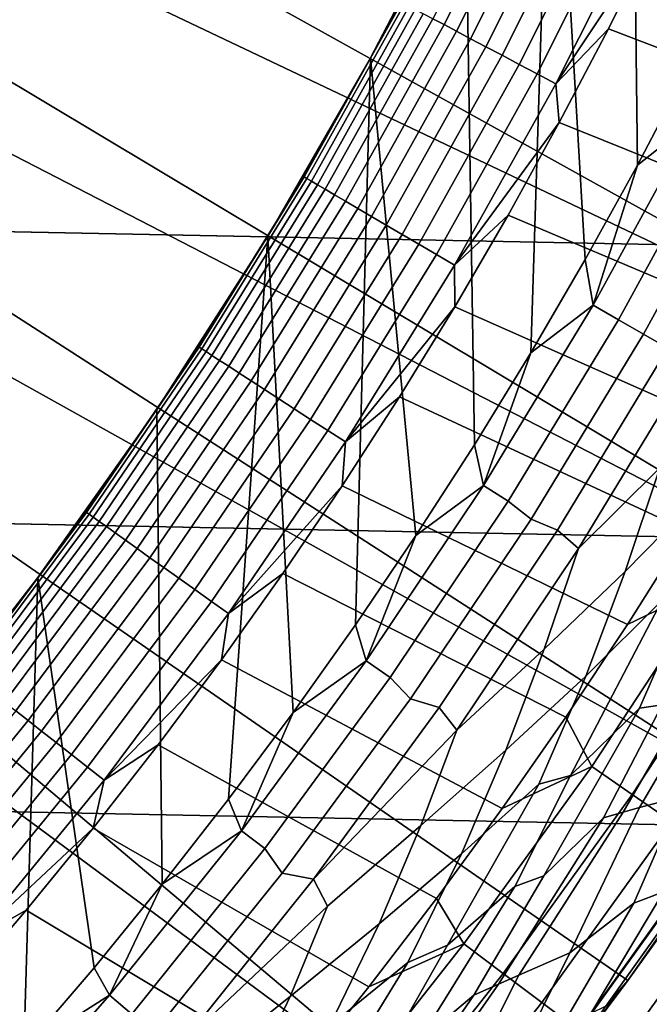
# Model space of a CAD drawing. Header units: metres. Extents: x -32 to 117, y -314 to 32.
# Tile 149 of 256: x 15.19 to 17.84, y -13.1 to -8.96. Entities that reach past the tile are written whole.
import ezdxf

# ---------------------------------------------------------------- set-up
doc = ezdxf.new("R2010")
doc.units = ezdxf.units.M
doc.layers.add('solid_24_501_064_XXX', color=7, linetype='CONTINUOUS')

msp = doc.modelspace()

# ---------------------------------------------------------------- linework, layer by layer
at = {"layer": 'solid_24_501_064_XXX'}
for points in [[(17.997364, -9.172507, 126.5), (17.78705, -9.573951, 126.5), (17.753441, -6.768695, 126.5), (18.043184, -5.953417, 126.5)], [(19.729027, -9.734758, 148.5), (20.13352, -8.867996, 148.5), (14.55412, -6.646622, 154.5), (14.391843, -6.991041, 154.5)], [(17.78705, -9.573951, 126.5), (17.567617, -9.970873, 126.5), (17.427008, -7.569602, 126.5), (17.753441, -6.768695, 126.5)], [(19.729027, -9.734758, 148.5), (14.391843, -6.991041, 154.5), (14.221369, -7.331614, 154.5)], [(19.287237, -10.583124, 148.5), (19.729027, -9.734758, 148.5), (14.221369, -7.331614, 154.5), (14.042947, -7.66783, 154.5)], [(17.33939, -10.362694, 126.5), (17.102575, -10.749033, 126.5), (17.064463, -8.354881, 126.5), (17.427008, -7.569602, 126.5)], [(17.567617, -9.970873, 126.5), (17.33939, -10.362694, 126.5), (17.427008, -7.569602, 126.5)], [(30.869179, -10.16578, -303.5), (-31.248901, -8.930613, -303.5), (-31.579252, -7.6812, -303.5), (31.248901, -8.930613, -303.5)], [(19.287237, -10.583124, 148.5), (14.042947, -7.66783, 154.5), (13.85647, -7.999856, 154.5)], [(19.287237, -10.583124, 148.5), (13.85647, -7.999856, 154.5), (13.662011, -8.327598, 154.5), (18.808872, -11.411674, 148.5)], [(16.974899, -8.982939, 124.232208), (17.355631, -8.223289, 124.232208), (17.307716, -8.200588, 124.308784), (16.928038, -8.958139, 124.308784)], [(17.027857, -9.010963, 124.160889), (17.409775, -8.248944, 124.160889), (17.355631, -8.223289, 124.232208), (16.974899, -8.982939, 124.232208)], [(17.086449, -9.041969, 124.095459), (17.469681, -8.277328, 124.095459), (17.409775, -8.248944, 124.160889), (17.027857, -9.010963, 124.160889)], [(17.150167, -9.075688, 124.036476), (17.534828, -8.308196, 124.036476), (17.469681, -8.277328, 124.095459), (17.086449, -9.041969, 124.095459)], [(17.21846, -9.111828, 123.984459), (17.604652, -8.34128, 123.984459), (17.534828, -8.308196, 124.036476), (17.150167, -9.075688, 124.036476)], [(18.808872, -11.411674, 148.5), (13.662011, -8.327598, 154.5), (13.459951, -8.650414, 154.5)], [(16.869835, -8.741204, 124.839096), (17.064442, -8.35493, 124.839096), (17.064463, -8.354881, 126.5), (16.666409, -9.123074, 126.5)], [(17.102575, -10.749033, 126.5), (16.856958, -11.130249, 126.5), (16.666409, -9.123074, 126.5), (17.064463, -8.354881, 126.5)], [(17.290733, -9.150075, 123.939857), (17.678549, -8.376292, 123.939857), (17.604652, -8.34128, 123.984459), (17.21846, -9.111828, 123.984459)], [(17.366362, -9.190097, 123.903053), (17.755873, -8.41293, 123.903053), (17.678549, -8.376292, 123.939857), (17.290733, -9.150075, 123.939857)], [(17.444689, -9.231546, 123.874374), (17.835957, -8.450874, 123.874374), (17.755873, -8.41293, 123.903053), (17.366362, -9.190097, 123.903053)], [(17.444689, -9.231546, 123.874374), (17.862967, -8.602249, 123.854294), (17.835957, -8.450874, 123.874374)], [(17.444689, -9.231546, 123.874374), (17.665453, -9.000888, 123.854294), (17.862967, -8.602249, 123.854294)], [(19.111576, -9.055152, 123.621208), (17.862967, -8.602249, 123.854294), (17.665453, -9.000888, 123.854294), (18.906576, -9.475731, 123.621208)], [(18.808872, -11.411674, 148.5), (13.459951, -8.650414, 154.5), (13.250397, -8.968107, 154.5), (18.295061, -12.218459, 148.5)], [(16.79734, -8.888976, 124.746147), (16.869835, -8.741204, 124.839096), (16.666409, -9.123074, 126.5), (16.666489, -9.122948, 124.839096)], [(16.387711, -9.623279, 124.746147), (16.79734, -8.888976, 124.746147), (16.454504, -9.499963, 124.839096)], [(16.398891, -9.629845, 124.653915), (16.808802, -8.895041, 124.653915), (16.79734, -8.888976, 124.746147), (16.387711, -9.623279, 124.746147)], [(16.417425, -9.640728, 124.563286), (16.827799, -8.905094, 124.563286), (16.808802, -8.895041, 124.653915), (16.398891, -9.629845, 124.653915)], [(16.79734, -8.888976, 124.746147), (16.666489, -9.122948, 124.839096), (16.454504, -9.499963, 124.839096)], [(30.440569, -11.385158, -303.5), (-30.869179, -10.16578, -303.5), (-31.248901, -8.930613, -303.5), (30.869179, -10.16578, -303.5)], [(16.443151, -9.655834, 124.475044), (16.854166, -8.919048, 124.475044), (16.827799, -8.905094, 124.563286), (16.417425, -9.640728, 124.563286)], [(16.475843, -9.675033, 124.389969), (16.887676, -8.936781, 124.389969), (16.854166, -8.919048, 124.475044), (16.443151, -9.655834, 124.475044)], [(16.515221, -9.698155, 124.308784), (16.928038, -8.958139, 124.308784), (16.887676, -8.936781, 124.389969), (16.475843, -9.675033, 124.389969)], [(18.295061, -12.218459, 148.5), (13.250397, -8.968107, 154.5), (13.033209, -9.280912, 154.5)], [(16.56094, -9.725003, 124.232208), (16.974899, -8.982939, 124.232208), (16.928038, -8.958139, 124.308784), (16.515221, -9.698155, 124.308784)], [(16.612604, -9.755342, 124.160889), (17.027857, -9.010963, 124.160889), (16.974899, -8.982939, 124.232208), (16.56094, -9.725003, 124.232208)], [(16.669767, -9.78891, 124.095459), (17.086449, -9.041969, 124.095459), (17.027857, -9.010963, 124.160889), (16.612604, -9.755342, 124.160889)], [(17.444689, -9.231546, 123.874374), (17.459045, -9.394997, 123.854294), (17.665453, -9.000888, 123.854294)], [(18.906576, -9.475731, 123.621208), (17.665453, -9.000888, 123.854294), (17.459045, -9.394997, 123.854294), (18.692324, -9.89167, 123.621208)], [(16.731932, -9.825415, 124.036476), (17.150167, -9.075688, 124.036476), (17.086449, -9.041969, 124.095459), (16.669767, -9.78891, 124.095459)], [(16.798559, -9.86454, 123.984459), (17.21846, -9.111828, 123.984459), (17.150167, -9.075688, 124.036476), (16.731932, -9.825415, 124.036476)], [(16.454504, -9.499963, 124.839096), (16.666489, -9.122948, 124.839096), (16.666409, -9.123074, 126.5), (16.234016, -9.871996, 126.5)], [(16.602844, -11.505881, 126.5), (16.34057, -11.875424, 126.5), (16.234016, -9.871996, 126.5), (16.666409, -9.123074, 126.5)], [(16.856958, -11.130249, 126.5), (16.602844, -11.505881, 126.5), (16.666409, -9.123074, 126.5)], [(16.869072, -9.905946, 123.939857), (17.290733, -9.150075, 123.939857), (17.21846, -9.111828, 123.984459), (16.798559, -9.86454, 123.984459)], [(16.942856, -9.949274, 123.903053), (17.366362, -9.190097, 123.903053), (17.290733, -9.150075, 123.939857), (16.869072, -9.905946, 123.939857)], [(18.027393, -9.384467, 126.505112), (17.78705, -9.573951, 126.5), (17.997364, -9.172507, 126.5)], [(17.019272, -9.994148, 123.874374), (17.444689, -9.231546, 123.874374), (17.366362, -9.190097, 123.903053), (16.942856, -9.949274, 123.903053)], [(17.019272, -9.994148, 123.874374), (17.459045, -9.394997, 123.854294), (17.444689, -9.231546, 123.874374)], [(18.295061, -12.218459, 148.5), (13.033209, -9.280912, 154.5), (12.808691, -9.588402, 154.5), (17.74667, -13.002142, 148.5)], [(17.019272, -9.994148, 123.874374), (17.243845, -9.784376, 123.854294), (17.459045, -9.394997, 123.854294)], [(18.692324, -9.89167, 123.621208), (17.459045, -9.394997, 123.854294), (17.243845, -9.784376, 123.854294), (18.468922, -10.302767, 123.621208)], [(18.027393, -9.384467, 126.505112), (17.600891, -10.161879, 126.505112), (17.78705, -9.573951, 126.5)], [(17.600891, -10.161879, 126.505112), (18.027393, -9.384467, 126.505112), (18.136528, -9.441278, 126.520439), (17.707443, -10.223397, 126.520439)], [(17.707443, -10.223397, 126.520439), (18.136528, -9.441278, 126.520439), (18.249765, -9.48655, 126.545876), (17.812443, -10.284231, 126.545876)], [(16.387711, -9.623279, 124.746147), (16.454504, -9.499963, 124.839096), (16.234016, -9.871996, 126.5), (16.233992, -9.872056, 124.839096)], [(17.812443, -10.284231, 126.545876), (18.249765, -9.48655, 126.545876), (18.346073, -9.558908, 126.581253), (17.915436, -10.343512, 126.581253)], [(17.164658, -13.761341, 148.5), (17.74667, -13.002142, 148.5), (12.808691, -9.588402, 154.5), (12.576989, -9.89035, 154.5)], [(17.600891, -10.161879, 126.505112), (17.567617, -9.970873, 126.5), (17.78705, -9.573951, 126.5)], [(15.946, -10.338743, 124.746147), (16.387711, -9.623279, 124.746147), (16.005068, -10.239035, 124.839096)], [(15.956881, -10.345798, 124.653915), (16.398891, -9.629845, 124.653915), (16.387711, -9.623279, 124.746147), (15.946, -10.338743, 124.746147)], [(15.974916, -10.35749, 124.563286), (16.417425, -9.640728, 124.563286), (16.398891, -9.629845, 124.653915), (15.956881, -10.345798, 124.653915)], [(15.999947, -10.373719, 124.475044), (16.443151, -9.655834, 124.475044), (16.417425, -9.640728, 124.563286), (15.974916, -10.35749, 124.563286)], [(16.387711, -9.623279, 124.746147), (16.233992, -9.872056, 124.839096), (16.005068, -10.239035, 124.839096)], [(16.031757, -10.394344, 124.389969), (16.475843, -9.675033, 124.389969), (16.443151, -9.655834, 124.475044), (15.999947, -10.373719, 124.475044)], [(16.070074, -10.419187, 124.308784), (16.515221, -9.698155, 124.308784), (16.475843, -9.675033, 124.389969), (16.031757, -10.394344, 124.389969)], [(16.114561, -10.44803, 124.232208), (16.56094, -9.725003, 124.232208), (16.515221, -9.698155, 124.308784), (16.070074, -10.419187, 124.308784)], [(16.164833, -10.480625, 124.160889), (16.612604, -9.755342, 124.160889), (16.56094, -9.725003, 124.232208), (16.114561, -10.44803, 124.232208)], [(16.220455, -10.516688, 124.095459), (16.669767, -9.78891, 124.095459), (16.612604, -9.755342, 124.160889), (16.164833, -10.480625, 124.160889)], [(16.280945, -10.555907, 124.036476), (16.731932, -9.825415, 124.036476), (16.669767, -9.78891, 124.095459), (16.220455, -10.516688, 124.095459)], [(17.019272, -9.994148, 123.874374), (17.019962, -10.168831, 123.854294), (17.243845, -9.784376, 123.854294)], [(18.468922, -10.302767, 123.621208), (17.243845, -9.784376, 123.854294), (17.019962, -10.168831, 123.854294), (18.236483, -10.708818, 123.621208)], [(16.345776, -10.597941, 123.984459), (16.798559, -9.86454, 123.984459), (16.731932, -9.825415, 124.036476), (16.280945, -10.555907, 124.036476)], [(17.164658, -13.761341, 148.5), (12.576989, -9.89035, 154.5), (12.337894, -10.187035, 154.5)], [(16.005068, -10.239035, 124.839096), (16.233992, -9.872056, 124.839096), (16.234016, -9.871996, 126.5), (15.767771, -10.600819, 126.5)], [(16.069904, -12.239186, 126.5), (15.791067, -12.596898, 126.5), (15.767771, -10.600819, 126.5), (16.234016, -9.871996, 126.5)], [(16.34057, -11.875424, 126.5), (16.069904, -12.239186, 126.5), (16.234016, -9.871996, 126.5)], [(16.414387, -10.642426, 123.939857), (16.869072, -9.905946, 123.939857), (16.798559, -9.86454, 123.984459), (16.345776, -10.597941, 123.984459)], [(16.486183, -10.688975, 123.903053), (16.942856, -9.949274, 123.903053), (16.869072, -9.905946, 123.939857), (16.414387, -10.642426, 123.939857)], [(16.560539, -10.737185, 123.874374), (17.019272, -9.994148, 123.874374), (16.942856, -9.949274, 123.903053), (16.486183, -10.688975, 123.903053)], [(17.600891, -10.161879, 126.505112), (17.33939, -10.362694, 126.5), (17.567617, -9.970873, 126.5)], [(16.560539, -10.737185, 123.874374), (17.019962, -10.168831, 123.854294), (17.019272, -9.994148, 123.874374)], [(29.963835, -12.586431, -303.5), (-30.440569, -11.385158, -303.5), (-30.869179, -10.16578, -303.5), (30.440569, -11.385158, -303.5)], [(16.560539, -10.737185, 123.874374), (16.787508, -10.548166, 123.854294), (17.019962, -10.168831, 123.854294)], [(18.236483, -10.708818, 123.621208), (17.019962, -10.168831, 123.854294), (16.787508, -10.548166, 123.854294), (17.995117, -11.109628, 123.621208)], [(17.600891, -10.161879, 126.505112), (17.140884, -10.919948, 126.505112), (17.33939, -10.362694, 126.5)], [(17.140884, -10.919948, 126.505112), (17.600891, -10.161879, 126.505112), (17.707443, -10.223397, 126.520439), (17.244652, -10.986054, 126.520439)], [(16.316256, -14.251166, 148.836288), (17.164658, -13.761341, 148.5), (12.337894, -10.187035, 154.5), (12.091828, -10.477948, 154.5)], [(17.707443, -10.223397, 126.520439), (17.812443, -10.284231, 126.545876), (17.340279, -11.061794, 126.545876), (17.244652, -10.986054, 126.520439)], [(15.946, -10.338743, 124.746147), (16.005068, -10.239035, 124.839096), (15.767771, -10.600819, 126.5), (15.767847, -10.600708, 124.839096)], [(17.340279, -11.061794, 126.545876), (17.812443, -10.284231, 126.545876), (17.915436, -10.343512, 126.581253), (17.451265, -11.108755, 126.581253)], [(15.473076, -11.033968, 124.746147), (15.946, -10.338743, 124.746147), (15.522455, -10.956888, 124.839096)], [(15.483633, -11.041497, 124.653915), (15.956881, -10.345798, 124.653915), (15.946, -10.338743, 124.746147), (15.473076, -11.033968, 124.746147)], [(15.501133, -11.053976, 124.563286), (15.974916, -10.35749, 124.563286), (15.956881, -10.345798, 124.653915), (15.483633, -11.041497, 124.653915)], [(15.946, -10.338743, 124.746147), (15.767847, -10.600708, 124.839096), (15.522455, -10.956888, 124.839096)], [(17.451265, -11.108755, 126.581253), (17.915436, -10.343512, 126.581253), (18.015476, -10.401254, 126.626312), (17.539022, -11.18598, 126.626312)], [(15.525422, -11.071297, 124.475044), (15.999947, -10.373719, 124.475044), (15.974916, -10.35749, 124.563286), (15.501133, -11.053976, 124.563286)], [(15.55629, -11.093309, 124.389969), (16.031757, -10.394344, 124.389969), (15.999947, -10.373719, 124.475044), (15.525422, -11.071297, 124.475044)], [(17.140884, -10.919948, 126.505112), (17.102575, -10.749033, 126.5), (17.33939, -10.362694, 126.5)], [(15.593469, -11.119822, 124.308784), (16.070074, -10.419187, 124.308784), (16.031757, -10.394344, 124.389969), (15.55629, -11.093309, 124.389969)], [(15.636637, -11.150605, 124.232208), (16.114561, -10.44803, 124.232208), (16.070074, -10.419187, 124.308784), (15.593469, -11.119822, 124.308784)], [(17.539022, -11.18598, 126.626312), (18.015476, -10.401254, 126.626312), (17.881594, -10.846146, 126.680763)], [(15.685418, -11.185391, 124.160889), (16.164833, -10.480625, 124.160889), (16.114561, -10.44803, 124.232208), (15.636637, -11.150605, 124.232208)], [(15.48225, -14.73268, 149.12825), (16.316256, -14.251166, 148.836288), (12.091828, -10.477948, 154.5), (11.839188, -10.762604, 154.5)], [(15.739391, -11.22388, 124.095459), (16.220455, -10.516688, 124.095459), (16.164833, -10.480625, 124.160889), (15.685418, -11.185391, 124.160889)], [(17.881594, -10.846146, 126.680763), (18.204193, -10.510194, 126.744232), (18.059414, -10.952938, 126.816277), (17.735973, -11.282379, 126.744232)], [(15.798086, -11.265736, 124.036476), (16.280945, -10.555907, 124.036476), (16.220455, -10.516688, 124.095459), (15.739391, -11.22388, 124.095459)], [(17.995117, -11.109628, 123.621208), (16.787508, -10.548166, 123.854294), (16.546598, -10.922194, 123.854294), (17.744946, -11.504998, 123.621208)], [(16.560539, -10.737185, 123.874374), (16.546598, -10.922194, 123.854294), (16.787508, -10.548166, 123.854294)], [(15.860995, -11.310596, 123.984459), (16.345776, -10.597941, 123.984459), (16.280945, -10.555907, 124.036476), (15.798086, -11.265736, 124.036476)], [(15.522455, -10.956888, 124.839096), (15.767847, -10.600708, 124.839096), (15.767771, -10.600819, 126.5), (15.268971, -11.30743, 126.5)], [(15.791067, -12.596898, 126.5), (15.504476, -12.948021, 126.5), (15.268971, -11.30743, 126.5), (15.767771, -10.600819, 126.5)], [(15.927571, -11.358072, 123.939857), (16.414387, -10.642426, 123.939857), (16.345776, -10.597941, 123.984459), (15.860995, -11.310596, 123.984459)], [(15.997237, -11.407752, 123.903053), (16.486183, -10.688975, 123.903053), (16.414387, -10.642426, 123.939857), (15.927571, -11.358072, 123.939857)], [(16.069389, -11.459205, 123.874374), (16.560539, -10.737185, 123.874374), (16.486183, -10.688975, 123.903053), (15.997237, -11.407752, 123.903053)], [(15.48225, -14.73268, 149.12825), (11.839188, -10.762604, 154.5), (11.57972, -11.041283, 154.5)], [(16.069389, -11.459205, 123.874374), (16.546598, -10.922194, 123.854294), (16.560539, -10.737185, 123.874374)], [(17.140884, -10.919948, 126.505112), (16.856958, -11.130249, 126.5), (17.102575, -10.749033, 126.5)], [(17.539022, -11.18598, 126.626312), (17.881594, -10.846146, 126.680763), (17.735973, -11.282379, 126.744232), (17.395916, -11.609152, 126.680763)], [(16.069389, -11.459205, 123.874374), (16.297356, -11.290724, 123.854294), (16.546598, -10.922194, 123.854294)], [(17.744946, -11.504998, 123.621208), (16.546598, -10.922194, 123.854294), (16.297356, -11.290724, 123.854294), (17.48609, -11.894735, 123.621208)], [(17.140884, -10.919948, 126.505112), (16.648249, -11.657228, 126.505112), (16.856958, -11.130249, 126.5)], [(16.648249, -11.657228, 126.505112), (17.140884, -10.919948, 126.505112), (17.244652, -10.986054, 126.520439), (16.749033, -11.727799, 126.520439)], [(15.473076, -11.033968, 124.746147), (15.522455, -10.956888, 124.839096), (15.268971, -11.30743, 126.5), (15.269018, -11.307391, 124.839096)], [(17.735973, -11.282379, 126.744232), (18.059414, -10.952938, 126.816277), (17.89082, -11.403224, 126.896408), (17.569956, -11.722027, 126.816277)], [(17.244652, -10.986054, 126.520439), (17.340279, -11.061794, 126.545876), (16.834194, -11.817719, 126.545876), (16.749033, -11.727799, 126.520439)], [(14.660163, -15.207312, 149.376968), (15.48225, -14.73268, 149.12825), (11.57972, -11.041283, 154.5), (11.313657, -11.313756, 154.5)], [(14.969862, -11.707595, 124.746147), (15.473076, -11.033968, 124.746147), (15.269018, -11.307391, 124.839096), (15.007667, -11.652037, 124.839096)], [(14.980076, -11.715583, 124.653915), (15.483633, -11.041497, 124.653915), (15.473076, -11.033968, 124.746147), (14.969862, -11.707595, 124.746147)], [(14.997006, -11.728824, 124.563286), (15.501133, -11.053976, 124.563286), (15.483633, -11.041497, 124.653915), (14.980076, -11.715583, 124.653915)], [(15.020506, -11.747202, 124.475044), (15.525422, -11.071297, 124.475044), (15.501133, -11.053976, 124.563286), (14.997006, -11.728824, 124.563286)], [(15.050369, -11.770558, 124.389969), (15.55629, -11.093309, 124.389969), (15.525422, -11.071297, 124.475044), (15.020506, -11.747202, 124.475044)], [(15.08634, -11.79869, 124.308784), (15.593469, -11.119822, 124.308784), (15.55629, -11.093309, 124.389969), (15.050369, -11.770558, 124.389969)], [(16.834194, -11.817719, 126.545876), (17.340279, -11.061794, 126.545876), (17.451265, -11.108755, 126.581253), (16.954428, -11.853205, 126.581253)], [(17.993217, -11.405563, 126.984077), (18.286112, -11.085194, 127.07869), (17.891315, -11.842745, 127.179596), (17.7957, -11.856495, 127.07869)], [(15.128103, -11.831352, 124.232208), (15.636637, -11.150605, 124.232208), (15.593469, -11.119822, 124.308784), (15.08634, -11.79869, 124.308784)], [(16.648249, -11.657228, 126.505112), (16.602844, -11.505881, 126.5), (16.856958, -11.130249, 126.5)], [(17.451265, -11.108755, 126.581253), (17.539022, -11.18598, 126.626312), (17.02841, -11.94892, 126.626312), (16.954428, -11.853205, 126.581253)], [(18.099554, -11.333939, 123.577095), (17.995117, -11.109628, 123.621208), (17.744946, -11.504998, 123.621208)], [(15.175299, -11.868262, 124.160889), (15.685418, -11.185391, 124.160889), (15.636637, -11.150605, 124.232208), (15.128103, -11.831352, 124.232208)], [(15.227516, -11.909101, 124.095459), (15.739391, -11.22388, 124.095459), (15.685418, -11.185391, 124.160889), (15.175299, -11.868262, 124.160889)], [(17.02841, -11.94892, 126.626312), (17.539022, -11.18598, 126.626312), (17.395916, -11.609152, 126.680763)], [(15.284303, -11.953511, 124.036476), (15.798086, -11.265736, 124.036476), (15.739391, -11.22388, 124.095459), (15.227516, -11.909101, 124.095459)], [(15.345165, -12.001111, 123.984459), (15.860995, -11.310596, 123.984459), (15.798086, -11.265736, 124.036476), (15.284303, -11.953511, 124.036476)], [(17.48609, -11.894735, 123.621208), (16.297356, -11.290724, 123.854294), (16.039906, -11.653569, 123.854294), (17.218676, -12.27865, 123.621208)], [(16.069389, -11.459205, 123.874374), (16.039906, -11.653569, 123.854294), (16.297356, -11.290724, 123.854294)], [(17.395916, -11.609152, 126.680763), (17.735973, -11.282379, 126.744232), (17.569956, -11.722027, 126.816277), (17.23502, -12.033742, 126.744232)], [(15.007667, -11.652037, 124.839096), (15.269018, -11.307391, 124.839096), (15.268971, -11.30743, 126.5), (14.738583, -11.990582, 126.5)], [(15.210019, -13.292663, 126.5), (14.90774, -13.630805, 126.5), (14.738583, -11.990582, 126.5), (15.268971, -11.30743, 126.5)], [(15.504476, -12.948021, 126.5), (15.210019, -13.292663, 126.5), (15.268971, -11.30743, 126.5)], [(15.409576, -12.051485, 123.939857), (15.927571, -11.358072, 123.939857), (15.860995, -11.310596, 123.984459), (15.345165, -12.001111, 123.984459)], [(17.595184, -12.102128, 123.577095), (18.099554, -11.333939, 123.577095), (17.744946, -11.504998, 123.621208), (17.48609, -11.894735, 123.621208)], [(17.765722, -12.219426, 123.517342), (18.274981, -11.443791, 123.517342), (18.099554, -11.333939, 123.577095), (17.595184, -12.102128, 123.577095)], [(15.476976, -12.104198, 123.903053), (15.997237, -11.407752, 123.903053), (15.927571, -11.358072, 123.939857), (15.409576, -12.051485, 123.939857)], [(29.439856, -13.767515, -303.5), (-29.963835, -12.586431, -303.5), (-30.440569, -11.385158, -303.5), (29.963835, -12.586431, -303.5)], [(15.546782, -12.158792, 123.874374), (16.069389, -11.459205, 123.874374), (15.997237, -11.407752, 123.903053), (15.476976, -12.104198, 123.903053)], [(17.569956, -11.722027, 126.816277), (17.89082, -11.403224, 126.896408), (17.506212, -12.139824, 126.984077), (17.37372, -12.176568, 126.896408)], [(17.89082, -11.403224, 126.896408), (17.993217, -11.405563, 126.984077), (17.7957, -11.856495, 127.07869), (17.506212, -12.139824, 126.984077)], [(15.546782, -12.158792, 123.874374), (16.039906, -11.653569, 123.854294), (16.069389, -11.459205, 123.874374)], [(17.932287, -12.333991, 123.442886), (18.44632, -11.551084, 123.442886), (18.274981, -11.443791, 123.517342), (17.765722, -12.219426, 123.517342)], [(16.648249, -11.657228, 126.505112), (16.34057, -11.875424, 126.5), (16.602844, -11.505881, 126.5)], [(17.891315, -11.842745, 127.179596), (18.15737, -11.549333, 127.28611), (17.727879, -12.294144, 127.397499), (17.6451, -12.317779, 127.28611)], [(18.15737, -11.549333, 127.28611), (18.22121, -11.550376, 127.397499), (17.79545, -12.274677, 127.511368), (17.727879, -12.294144, 127.397499)], [(17.967352, -12.228879, 127.880661), (17.79545, -12.274677, 127.511368), (18.22121, -11.550376, 127.397499), (18.273373, -11.551176, 127.511368)], [(17.02841, -11.94892, 126.626312), (17.395916, -11.609152, 126.680763), (17.23502, -12.033742, 126.744232), (16.877701, -12.350445, 126.680763)], [(15.546782, -12.158792, 123.874374), (15.774376, -12.010549, 123.854294), (16.039906, -11.653569, 123.854294)], [(17.218676, -12.27865, 123.621208), (16.039906, -11.653569, 123.854294), (15.774376, -12.010549, 123.854294), (16.942835, -12.656557, 123.621208)], [(16.648249, -11.657228, 126.505112), (16.12392, -12.37232, 126.505112), (16.34057, -11.875424, 126.5)], [(16.12392, -12.37232, 126.505112), (16.648249, -11.657228, 126.505112), (16.749033, -11.727799, 126.520439), (16.221533, -12.44722, 126.520439)], [(16.749033, -11.727799, 126.520439), (16.834194, -11.817719, 126.545876), (16.295179, -12.550526, 126.545876), (16.221533, -12.44722, 126.520439)], [(17.23502, -12.033742, 126.744232), (17.569956, -11.722027, 126.816277), (17.37372, -12.176568, 126.896408), (17.047768, -12.469279, 126.816277)], [(16.295179, -12.550526, 126.545876), (16.834194, -11.817719, 126.545876), (16.954428, -11.853205, 126.581253), (16.425856, -12.575467, 126.581253)], [(14.685832, -12.571008, 124.095459), (15.227516, -11.909101, 124.095459), (15.175299, -11.868262, 124.160889), (14.635472, -12.5279, 124.160889)], [(16.12392, -12.37232, 126.505112), (16.069904, -12.239186, 126.5), (16.34057, -11.875424, 126.5)], [(16.425856, -12.575467, 126.581253), (16.954428, -11.853205, 126.581253), (17.02841, -11.94892, 126.626312)], [(17.506212, -12.139824, 126.984077), (17.7957, -11.856495, 127.07869), (17.394085, -12.561671, 127.179596), (17.272776, -12.606135, 127.07869)], [(17.7957, -11.856495, 127.07869), (17.891315, -11.842745, 127.179596), (17.6451, -12.317779, 127.28611), (17.394085, -12.561671, 127.179596)], [(14.740599, -12.617887, 124.036476), (15.284303, -11.953511, 124.036476), (15.227516, -11.909101, 124.095459), (14.685832, -12.571008, 124.095459)], [(17.595184, -12.102128, 123.577095), (17.48609, -11.894735, 123.621208), (17.218676, -12.27865, 123.621208)], [(14.799296, -12.668133, 123.984459), (15.345165, -12.001111, 123.984459), (15.284303, -11.953511, 124.036476), (14.740599, -12.617887, 124.036476)], [(16.425856, -12.575467, 126.581253), (17.02841, -11.94892, 126.626312), (16.877701, -12.350445, 126.680763), (16.484632, -12.68859, 126.626312)], [(14.861416, -12.721307, 123.939857), (15.409576, -12.051485, 123.939857), (15.345165, -12.001111, 123.984459), (14.799296, -12.668133, 123.984459)], [(17.896589, -12.629247, 128.636398), (17.771482, -12.676842, 128.25618), (17.967352, -12.228879, 127.880661), (18.245121, -11.985135, 128.25618)], [(16.942835, -12.656557, 123.621208), (15.774376, -12.010549, 123.854294), (15.500904, -12.361481, 123.854294), (16.658699, -13.02827, 123.621208)], [(15.546782, -12.158792, 123.874374), (15.500904, -12.361481, 123.854294), (15.774376, -12.010549, 123.854294)], [(16.877701, -12.350445, 126.680763), (17.23502, -12.033742, 126.744232), (17.047768, -12.469279, 126.816277), (16.702255, -12.762896, 126.744232)], [(14.926419, -12.776949, 123.903053), (15.476976, -12.104198, 123.903053), (15.409576, -12.051485, 123.939857), (14.861416, -12.721307, 123.939857)], [(14.993741, -12.834577, 123.874374), (15.546782, -12.158792, 123.874374), (15.476976, -12.104198, 123.903053), (14.926419, -12.776949, 123.903053)], [(17.058233, -12.847907, 123.577095), (17.595184, -12.102128, 123.577095), (17.218676, -12.27865, 123.621208), (16.942835, -12.656557, 123.621208)], [(17.223566, -12.972433, 123.517342), (17.765722, -12.219426, 123.517342), (17.595184, -12.102128, 123.577095), (17.058233, -12.847907, 123.577095)], [(14.993741, -12.834577, 123.874374), (15.500904, -12.361481, 123.854294), (15.546782, -12.158792, 123.874374)], [(17.37372, -12.176568, 126.896408), (17.506212, -12.139824, 126.984077), (17.272776, -12.606135, 127.07869), (16.98926, -12.853319, 126.984077)], [(17.047768, -12.469279, 126.816277), (17.37372, -12.176568, 126.896408), (16.98926, -12.853319, 126.984077), (16.823215, -12.926499, 126.896408)], [(16.12392, -12.37232, 126.505112), (15.791067, -12.596898, 126.5), (16.069904, -12.239186, 126.5)], [(17.385048, -13.094058, 123.442886), (17.932287, -12.333991, 123.442886), (17.765722, -12.219426, 123.517342), (17.223566, -12.972433, 123.517342)], [(17.771482, -12.676842, 128.25618), (17.502693, -12.885144, 127.880661), (17.79545, -12.274677, 127.511368), (17.967352, -12.228879, 127.880661)], [(18.295071, -12.218445, 129.791641), (18.295061, -12.218459, 148.5), (17.74667, -13.002142, 148.5), (18.025116, -12.613296, 129.791641)], [(17.6451, -12.317779, 127.28611), (17.727879, -12.294144, 127.397499), (17.2889, -12.978432, 127.511368), (17.204208, -13.01687, 127.397499)], [(17.502693, -12.885144, 127.880661), (17.2889, -12.978432, 127.511368), (17.727879, -12.294144, 127.397499), (17.79545, -12.274677, 127.511368)], [(17.394085, -12.561671, 127.179596), (17.6451, -12.317779, 127.28611), (17.204208, -13.01687, 127.397499), (17.100327, -13.063537, 127.28611)], [(17.541845, -13.212154, 123.354111), (18.094021, -12.445232, 123.354111), (17.932287, -12.333991, 123.442886), (17.385048, -13.094058, 123.442886)], [(14.993741, -12.834577, 123.874374), (15.219625, -12.706189, 123.854294), (15.500904, -12.361481, 123.854294)], [(16.658699, -13.02827, 123.621208), (15.500904, -12.361481, 123.854294), (15.219625, -12.706189, 123.854294), (16.366411, -13.393606, 123.621208)], [(16.12392, -12.37232, 126.505112), (15.568902, -13.06386, 126.505112), (15.791067, -12.596898, 126.5)], [(15.568902, -13.06386, 126.505112), (16.12392, -12.37232, 126.505112), (16.221533, -12.44722, 126.520439), (15.663153, -13.142946, 126.520439)], [(16.484632, -12.68859, 126.626312), (16.877701, -12.350445, 126.680763), (16.702255, -12.762896, 126.744232), (16.327919, -13.068639, 126.680763)], [(16.221533, -12.44722, 126.520439), (16.295179, -12.550526, 126.545876), (15.724289, -13.258782, 126.545876), (15.663153, -13.142946, 126.520439)], [(17.693151, -13.326115, 123.25148), (18.250088, -12.552577, 123.25148), (18.094021, -12.445232, 123.354111), (17.541845, -13.212154, 123.354111)], [(17.591461, -13.140243, 129.020157), (18.094398, -12.438578, 129.020157), (18.144402, -12.422308, 129.406281), (17.654512, -13.109204, 129.406281)], [(17.896589, -12.629247, 128.636398), (18.094398, -12.438578, 129.020157), (17.591461, -13.140243, 129.020157)], [(17.654512, -13.109204, 129.406281), (18.144402, -12.422308, 129.406281), (18.025116, -12.613296, 129.791641), (17.746639, -13.002183, 129.791641)], [(16.702255, -12.762896, 126.744232), (17.047768, -12.469279, 126.816277), (16.823215, -12.926499, 126.896408), (16.49382, -13.193301, 126.816277)], [(15.724289, -13.258782, 126.545876), (16.295179, -12.550526, 126.545876), (16.425856, -12.575467, 126.581253), (15.866536, -13.27419, 126.581253)], [(15.866536, -13.27419, 126.581253), (16.425856, -12.575467, 126.581253), (16.484632, -12.68859, 126.626312)], [(17.272776, -12.606135, 127.07869), (17.394085, -12.561671, 127.179596), (17.100327, -13.063537, 127.28611), (16.867985, -13.259747, 127.179596)], [(17.838182, -13.435349, 123.135521), (18.399685, -12.655471, 123.135521), (18.250088, -12.552577, 123.25148), (17.693151, -13.326115, 123.25148)], [(28.869246, -14.927042, -303.5), (-29.439856, -13.767515, -303.5), (-29.963835, -12.586431, -303.5), (29.439856, -13.767515, -303.5)], [(15.568902, -13.06386, 126.505112), (15.504476, -12.948021, 126.5), (15.791067, -12.596898, 126.5)], [(16.98926, -12.853319, 126.984077), (17.272776, -12.606135, 127.07869), (16.867985, -13.259747, 127.179596), (16.718292, -13.332746, 127.07869)], [(17.746639, -13.002183, 129.791641), (18.025116, -12.613296, 129.791641), (17.74667, -13.002142, 148.5)], [(17.058233, -12.847907, 123.577095), (16.942835, -12.656557, 123.621208), (16.658699, -13.02827, 123.621208)], [(17.771482, -12.676842, 128.25618), (17.896589, -12.629247, 128.636398), (17.591461, -13.140243, 129.020157), (17.425512, -13.271673, 128.636398)], [(16.366411, -13.393606, 123.621208), (15.219625, -12.706189, 123.854294), (14.93068, -13.0445, 123.854294), (16.066111, -13.752389, 123.621208)], [(14.993741, -12.834577, 123.874374), (14.93068, -13.0445, 123.854294), (15.219625, -12.706189, 123.854294)], [(15.866536, -13.27419, 126.581253), (16.484632, -12.68859, 126.626312), (16.327919, -13.068639, 126.680763), (15.908751, -13.403547, 126.626312)], [(17.425512, -13.271673, 128.636398), (17.271635, -13.349852, 128.25618), (17.502693, -12.885144, 127.880661), (17.771482, -12.676842, 128.25618)], [(16.327919, -13.068639, 126.680763), (16.702255, -12.762896, 126.744232), (16.49382, -13.193301, 126.816277), (16.138666, -13.468493, 126.744232)], [(16.489693, -13.569895, 123.577095), (17.058233, -12.847907, 123.577095), (16.658699, -13.02827, 123.621208), (16.366411, -13.393606, 123.621208)], [(16.823215, -12.926499, 126.896408), (16.98926, -12.853319, 126.984077), (16.718292, -13.332746, 127.07869), (16.443247, -13.544828, 126.984077)], [(16.649517, -13.701419, 123.517342), (17.223566, -12.972433, 123.517342), (17.058233, -12.847907, 123.577095), (16.489693, -13.569895, 123.577095)], [(17.271635, -13.349852, 128.25618), (17.014076, -13.523772, 127.880661), (17.2889, -12.978432, 127.511368), (17.502693, -12.885144, 127.880661)], [(15.568902, -13.06386, 126.505112), (15.210019, -13.292663, 126.5), (15.504476, -12.948021, 126.5)], [(16.49382, -13.193301, 126.816277), (16.823215, -12.926499, 126.896408), (16.443247, -13.544828, 126.984077), (16.240364, -13.651576, 126.896408)], [(16.805616, -13.829878, 123.442886), (17.385048, -13.094058, 123.442886), (17.223566, -12.972433, 123.517342), (16.649517, -13.701419, 123.517342)], [(17.014076, -13.523772, 127.880661), (16.754538, -13.661306, 127.511368), (17.204208, -13.01687, 127.397499), (17.2889, -12.978432, 127.511368)], [(17.100327, -13.063537, 127.28611), (17.204208, -13.01687, 127.397499), (16.754538, -13.661306, 127.511368), (16.651091, -13.717319, 127.397499)], [(17.459776, -13.384926, 129.791641), (17.746639, -13.002183, 129.791641), (17.74667, -13.002142, 148.5), (17.164658, -13.761341, 148.5)], [(17.654512, -13.109204, 129.406281), (17.746639, -13.002183, 129.791641), (17.459776, -13.384926, 129.791641)], [(16.066111, -13.752389, 123.621208), (14.93068, -13.0445, 123.854294), (14.634218, -13.376244, 123.854294), (15.757946, -14.104441, 123.621208)], [(15.568902, -13.06386, 126.505112), (14.984246, -13.730532, 126.505112), (15.210019, -13.292663, 126.5)], [(14.984246, -13.730532, 126.505112), (15.568902, -13.06386, 126.505112), (15.663153, -13.142946, 126.520439), (15.074958, -13.813654, 126.520439)], [(15.908751, -13.403547, 126.626312), (16.327919, -13.068639, 126.680763), (16.138666, -13.468493, 126.744232), (15.7476, -13.762389, 126.680763)], [(16.867985, -13.259747, 127.179596), (17.100327, -13.063537, 127.28611), (16.651091, -13.717319, 127.397499), (16.524059, -13.785233, 127.28611)], [(16.957188, -13.954612, 123.354111), (17.541845, -13.212154, 123.354111), (17.385048, -13.094058, 123.442886), (16.805616, -13.829878, 123.442886)]]:
    msp.add_3dface(points, dxfattribs=at)

doc.saveas('drawing.dxf')
